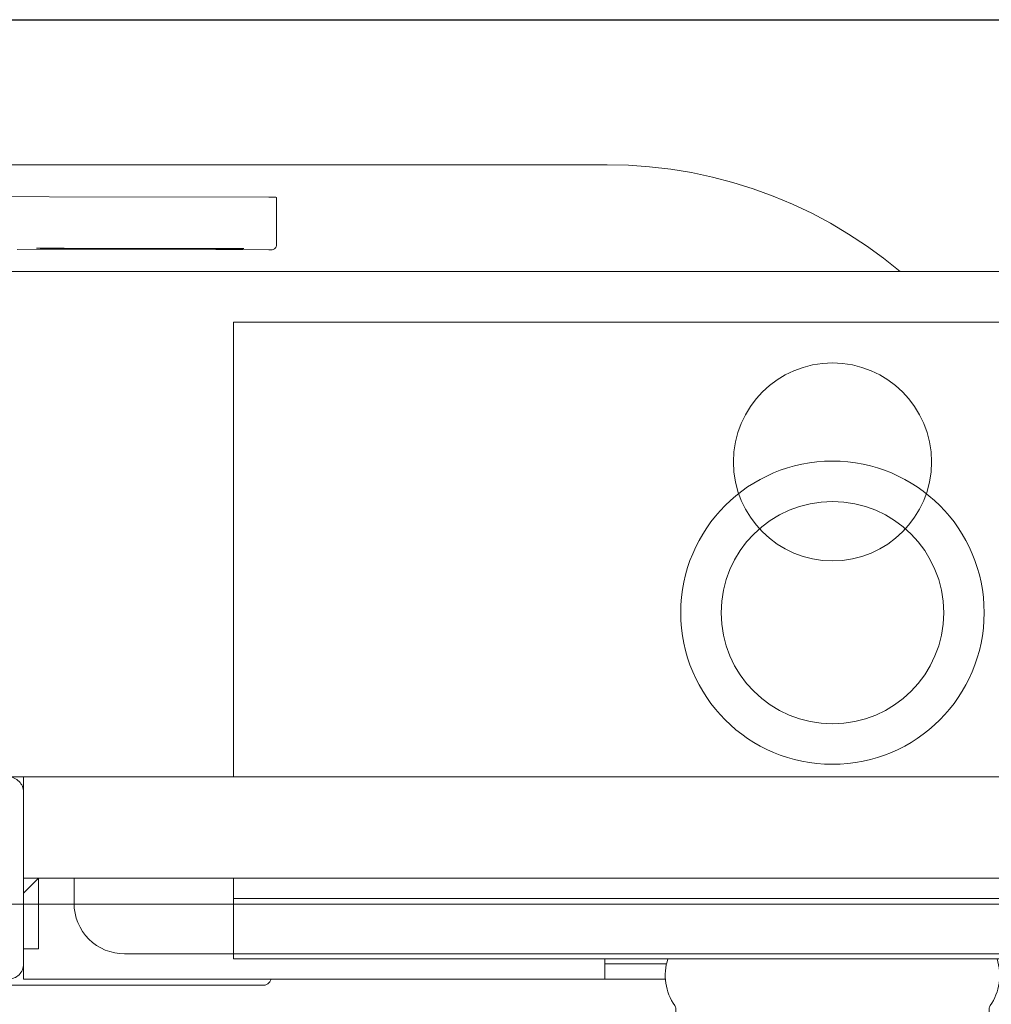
# Model space of a CAD drawing. Header units: millimetres. Extents: x 23192 to 177760, y -399809 to -79279.
# Tile 144 of 256: x 52059 to 52078, y -195445 to -195426. Entities that reach past the tile are written whole.
import ezdxf

# ---------------------------------------------------------------- set-up
doc = ezdxf.new("R2010")
doc.units = ezdxf.units.MM
doc.linetypes.add('HIDDEN2', pattern=[4.7625, 3.175, -1.5875])
doc.layers.get('0').update_dxf_attribs({"lineweight": 0})
doc.layers.add('!! 0_ Istn-sciany', color=3, linetype='Continuous', lineweight=30)
doc.layers.add('!! 2_WYBURZENIA DO REMONTU', color=7, linetype='Continuous', lineweight=0, true_color=0x4d4d4d, plot=False)
doc.layers.add('!!_@ wypos sanit nd', color=7, linetype='Continuous', lineweight=0, plot=False)

# ---------------------------------------------------------------- blocks, each defined once
blk = doc.blocks.new('A$C351F644B')
for p, q in [((-20, 17.5), (20, 17.5)), ((20, 0), (-20, 0))]:
    blk.add_line(p, q)
blk.add_circle((0, 8.75), 1.959)
blk = doc.blocks.new('A$Cff2eaf8b')
for points in [[(-0.18941, 0.08863), (-0.04454, 0.08863), (-0.04035, 0.08853), (-0.03617, 0.08824), (-0.032, 0.08775), (-0.02786, 0.08707), (-0.02376, 0.08619), (-0.0197, 0.08513), (-0.0157, 0.08388), (-0.01176, 0.08244), (-0.00789, 0.08082), (-0.0041, 0.07902), (-0.0004, 0.07705), (0.0032, 0.0749), (0.0067, 0.0726), (0.01009, 0.07012), (0.01337, 0.0675)], [(-0.19839, 0.08237), (-0.11148, 0.08219)], [(-0.16124, 0.07188), (-0.11145, 0.07178), (-0.11127, 0.07178), (-0.11111, 0.07178), (-0.111, 0.07178), (-0.11083, 0.07179), (-0.11065, 0.07183), (-0.11049, 0.0719), (-0.11033, 0.072), (-0.1102, 0.07212), (-0.11009, 0.07227), (-0.11001, 0.07243), (-0.10996, 0.07261), (-0.10995, 0.07279), (-0.10997, 0.08178), (-0.10998, 0.08217)], [(-0.12195, 0.07209), (-0.15195, 0.07215)], [(-0.15195, 0.07205), (-0.12195, 0.07199)], [(0.16493, 0.0675), (-0.16477, 0.0675)], [(-0.11847, -0.0325), (-0.11847, 0.0575), (0.11153, 0.0575), (0.11153, -0.0325)], [(-0.16, -0.0355), (-0.16, -0.0325), (0.16, -0.0325), (0.16, -0.0355)], [(-0.16, -0.0485), (-0.16, -0.0365)], [(0.16, -0.0555), (0.157, -0.0525), (0.16, -0.0525), (-0.16, -0.0525), (-0.157, -0.0525), (-0.16, -0.0555)], [(-0.157, -0.0525), (-0.157, -0.0665), (-0.16, -0.0665)], [(0.10602, -0.0525), (0.10602, -0.05658), (-0.11847, -0.05658)], [(-0.03305, -0.0725), (-0.16, -0.0725), (-0.16, -0.0695)], [(-0.045, -0.0725), (-0.045, -0.0685)], [(-0.045, -0.0695), (-0.03283, -0.0695)]]:
    blk.add_lwpolyline(points)
for points in [[(-0.15993, -0.0325), (-0.17249, -0.0325, 0.405519), (-0.172, -0.032), (-0.172, -0.0313, 0.414214), (-0.1725, -0.0308), (-0.1875, -0.0308, 0.414214), (-0.188, -0.0313), (-0.188, -0.032, 0.405519), (-0.18751, -0.0325), (-0.19, -0.0325, -0.414214), (-0.2, -0.0225), (-0.2, 0.0575, -0.266001), (-0.19506, 0.06612)], [(-0.15, -0.0525), (-0.15, -0.0575, 0.414214), (-0.14, -0.0675), (-0.11847, -0.0675), (-0.11847, -0.0525)], [(-0.04, -0.0685), (-0.03255, -0.0685, 0.236962), (-0.03118, -0.07775, -0.154353), (-0.031, -0.07832), (-0.031, -0.08218), (0.031, -0.08218), (0.031, -0.07832, -0.154353), (0.03118, -0.07775, 0.236962), (0.03255, -0.0685), (0.04, -0.0685)], [(-0.1633, -0.0727, 0.412536), (-0.1623, -0.0737), (-0.11251, -0.0737), (-0.11222, -0.07367), (-0.11194, -0.07358), (-0.11168, -0.07345), (-0.11145, -0.07326), (-0.11126, -0.07304), (-0.11112, -0.07278), (-0.11104, -0.0725)]]:
    blk.add_lwpolyline(points, format="xyb")
blk.add_lwpolyline([(-0.2, -0.0695), (-0.2, -0.0355, -0.414214), (-0.197, -0.0325), (-0.163, -0.0325, -0.414214), (-0.16, -0.0355), (-0.16, -0.0695, -0.414214), (-0.163, -0.0725), (-0.197, -0.0725, -0.414214)], format="xyb", close=True)
blk.add_lwpolyline([(-0.11847, -0.0685), (0.11153, -0.0685), (0.11153, -0.0675), (-0.11847, -0.0675)], close=True)
for radius in [0.03, 0.022]:
    blk.add_circle((0, 0), radius)
for centre, major_axis, start_param, end_param in [((-0.11148, 0.08218), (-0.0015, 0), 3.141878, 4.712682), ((-0.15195, 0.0721), (0.0055, -0.00001), 1.571085, 4.712678), ((-0.12195, 0.07204), (0.0055, -0.00001), 4.712678, 7.854271)]:
    blk.add_ellipse(centre, major_axis=major_axis, ratio=0.008726, start_param=start_param, end_param=end_param)

msp = doc.modelspace()

# ---------------------------------------------------------------- linework, layer by layer
at = {"layer": '!! 0_ Istn-sciany'}
msp.add_lwpolyline([(52030.71142, -195425.5883), (52144.71142, -195425.5883)], dxfattribs=at)

# ---------------------------------------------------------------- block references
at = {"layer": '!! 2_WYBURZENIA DO REMONTU', "linetype": 'HIDDEN2', "ltscale": 3, "xscale": -1, "rotation": 180}
msp.add_blockref('A$C351F644B', (52074.71142, -195425.5883), dxfattribs=at)
at = {"layer": '!!_@ wypos sanit nd', "xscale": 100, "yscale": 100, "zscale": 100}
msp.add_blockref('A$Cff2eaf8b', (52074.71142, -195437.32131), dxfattribs=at)

doc.saveas('drawing.dxf')
